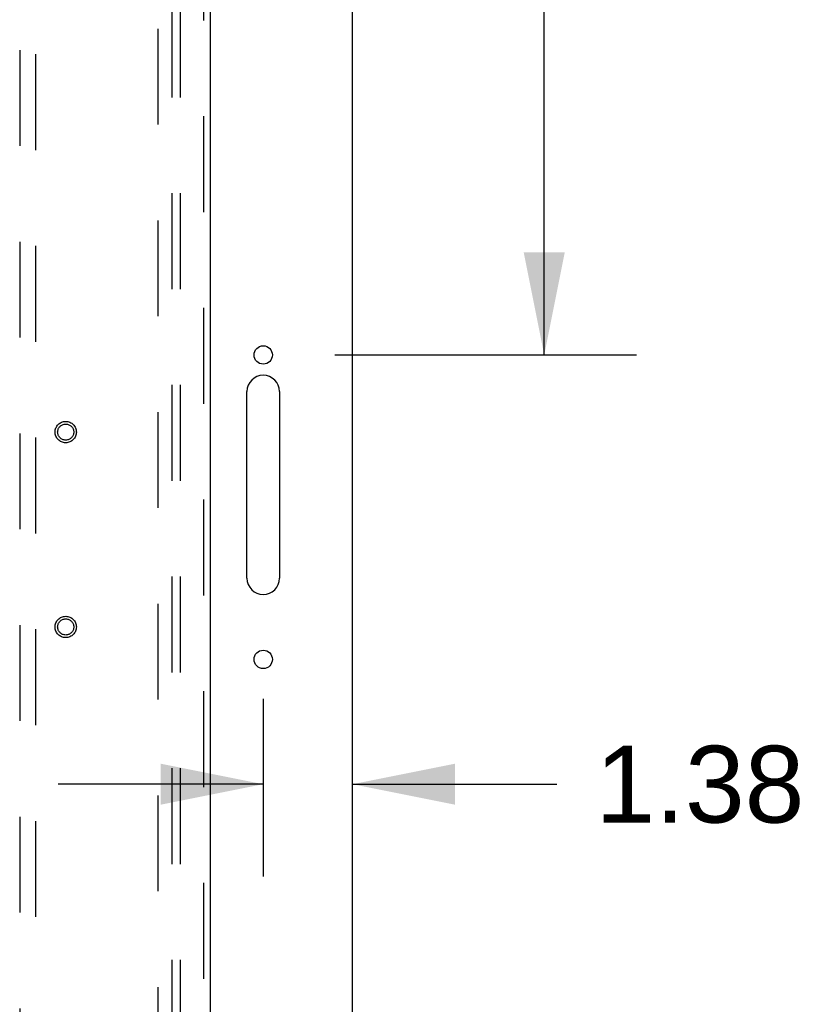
# Model space of a CAD drawing. Header units: inches. Extents: x 0 to 268, y 0 to 174.
# Tile 61 of 125: x 121 to 133, y 104 to 119. Entities that reach past the tile are written whole.
import ezdxf

# ---------------------------------------------------------------- set-up
doc = ezdxf.new("R2010")
doc.units = ezdxf.units.IN
doc.header["$LTSCALE"] = 14.754949
doc.header["$MEASUREMENT"] = 0
doc.linetypes.add('HIDDEN', pattern=[0.2, 0.1, -0.1])
doc.layers.get('0').update_dxf_attribs({"linetype": 'CONTINUOUS'})
for name, color, linetype in [('DEFAULT_2', 8, 'HIDDEN'), ('DIMENSIONS', 7, 'CONTINUOUS'), ('RIGHT_OR_MAIN_DOOR_ASSEMBLY', 7, 'CONTINUOUS'), ('SUBPANEL', 7, 'CONTINUOUS')]:
    doc.layers.add(name, color=color, linetype=linetype)
doc.styles.get("Standard").update_dxf_attribs({"font": 'arial.ttf'})
doc.dimstyles.new('DIMSTYLE_1', dxfattribs={"dimtxt": 1.183552, "dimasz": 1.578069, "dimexe": 0.09, "dimexo": 0.07, "dimgap": 0.0375, "dimtad": 0, "dimtih": 1, "dimtoh": 1, "dimzin": 4, "dimdsep": 46, "dimtxsty": 'Standard', "dimblk": '_FILLED', "dimblk1": '_FILLED', "dimblk2": '_FILLED', "dimcen": 0.09, "dimadec": 3, "dimazin": 1, "dimtfac": 1, "dimtdec": 3, "dimtofl": 0, "dimtmove": 0, "dimatfit": 3, "dimldrblk": '_FILLED', "dimfxl": 0, "dimtolj": 1, "dimtzin": 4, "dimarcsym": 0})

# ---------------------------------------------------------------- blocks, each defined once
blk = doc.blocks.new('_FILLED')
at = {"color": 0, "linetype": 'ByBlock'}
blk.add_solid([(0, 0), (-1, 0.2), (-1, -0.2)], dxfattribs=at)
blk = doc.blocks.new('*D3')
at = {"layer": 'DIMENSIONS', "color": 2, "linetype": 'Continuous'}
for p, q in [((126.81, 131.224), (130.266, 131.224)), ((128.845, 131.224), (128.845, 123.72)), ((128.845, 113.849), (128.845, 121.353)), ((125.623, 113.849), (130.266, 113.849))]:
    blk.add_line(p, q, dxfattribs=at)
at = {"layer": 'DIMENSIONS', "color": 2, "linetype": 'Continuous', "xscale": 1.5780694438, "yscale": 1.5780694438, "zscale": 1.5780694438}
for p, rotation in [((128.845, 131.224), 90), ((128.845, 113.849), 270)]:
    blk.add_blockref('_FILLED', p, dxfattribs=dict(at, rotation=rotation))
at = {"layer": 'DIMENSIONS', "color": 2, "linetype": 'Continuous', "insert": (128.845, 123.128), "char_height": 1.1836, "width": 4.13583, "attachment_point": 2, "line_spacing_factor": 0.9}
blk.add_mtext('17.38', dxfattribs=at)
blk = doc.blocks.new('*D5')
at = {"layer": 'DIMENSIONS', "color": 2, "linetype": 'Continuous'}
for p, q in [((124.518, 108.556), (124.518, 105.82)), ((124.518, 107.24), (121.362, 107.24)), ((125.893, 107.24), (129.041, 107.24))]:
    blk.add_line(p, q, dxfattribs=at)
at = {"layer": 'DIMENSIONS', "color": 2, "linetype": 'Continuous', "xscale": 1.5780694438, "yscale": 1.5780694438, "zscale": 1.5780694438}
blk.add_blockref('_FILLED', (124.518, 107.24), dxfattribs=at)
at = {"layer": 'DIMENSIONS', "color": 2, "linetype": 'Continuous', "xscale": 1.5780694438, "yscale": 1.5780694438, "zscale": 1.5780694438, "rotation": 180}
blk.add_blockref('_FILLED', (125.893, 107.24), dxfattribs=at)
at = {"layer": 'DIMENSIONS', "color": 2, "linetype": 'Continuous', "insert": (129.633, 107.832), "char_height": 1.1836, "width": 3.21627, "attachment_point": 1, "line_spacing_factor": 0.9}
blk.add_mtext('1.38', dxfattribs=at)

msp = doc.modelspace()

# ---------------------------------------------------------------- linework, layer by layer
at = {"color": 7, "linetype": 'Continuous'}
for p, q in [((125.893, 47.349), (125.893, 131.099)), ((124.268, 110.411), (124.268, 113.286)), ((124.768, 113.286), (124.768, 110.411))]:
    msp.add_line(p, q, dxfattribs=at)
for centre in [(124.518, 113.849), (124.518, 109.161)]:
    msp.add_circle(centre, 0.141, dxfattribs=at)
for centre, start, end in [((124.518, 113.286), 0, 180), ((124.518, 110.411), 180, 360)]:
    msp.add_arc(centre, 0.25, start, end, dxfattribs=at)
at = {"layer": 'DEFAULT_2', "color": 8, "linetype": 'HIDDEN'}
msp.add_line((122.893, 127.724), (122.893, 54.724), dxfattribs=at)
at = {"layer": 'RIGHT_OR_MAIN_DOOR_ASSEMBLY', "color": 8, "linetype": 'HIDDEN'}
for p, q in [((123.602, 54.078), (123.602, 128.37)), ((120.768, 127.396), (120.768, 93.394)), ((121.018, 93.394), (121.018, 127.396))]:
    msp.add_line(p, q, dxfattribs=at)
at = {"layer": 'RIGHT_OR_MAIN_DOOR_ASSEMBLY', "color": 3, "linetype": 'Continuous'}
msp.add_line((123.706, 54.078), (123.706, 128.37), dxfattribs=at)
at = {"layer": 'RIGHT_OR_MAIN_DOOR_ASSEMBLY', "color": 8, "linetype": 'HIDDEN'}
for centre, radius in [((121.477, 112.661), 0.164), ((121.477, 112.661), 0.124), ((121.477, 109.661), 0.164), ((121.477, 109.661), 0.124)]:
    msp.add_circle(centre, radius, dxfattribs=at)
at = {"layer": 'SUBPANEL', "color": 8, "linetype": 'HIDDEN'}
for p, q in [((123.112, 125.192), (123.112, 57.255)), ((123.237, 125.192), (123.237, 57.255))]:
    msp.add_line(p, q, dxfattribs=at)

# ---------------------------------------------------------------- dimensions: what is measured, and where the dimension line sits
at = {"layer": 'DIMENSIONS', "color": 2, "linetype": 'Continuous'}
for base, p1, p2, angle, picture, middle in [((128.84539262, 113.848616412), (126.740493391, 131.223616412), (125.552993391, 113.848616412), 270, '*D3', (128.893480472, 122.529510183)), ((124.51834478, 107.240161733), (125.89334478, 127.942366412), (124.51834478, 105.749899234), 180, '*D5', (131.290332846, 107.233563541))]:
    dim = msp.add_linear_dim(base=base, p1=p1, p2=p2, angle=angle, dimstyle='DIMSTYLE_1', dxfattribs=at)
    dim.commit()
    dim.dimension.update_dxf_attribs({"geometry": picture, "text_midpoint": middle, "dimtype": 160})

doc.saveas('drawing.dxf')
